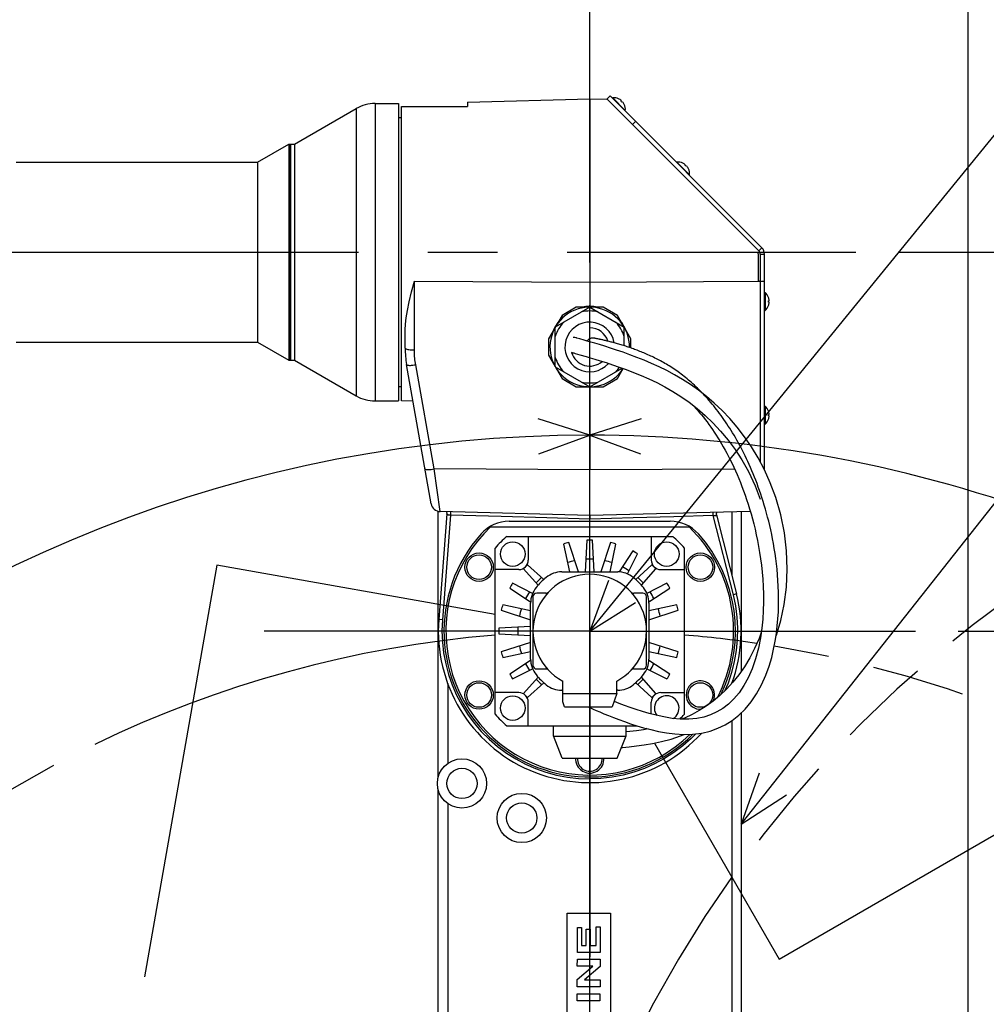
# Model space of a CAD drawing. Header units: millimetres. Extents: x 0 to 1249, y 0 to 420.
# Tile 84 of 104: x 339 to 373, y 310 to 344. Entities that reach past the tile are written whole.
import ezdxf

# ---------------------------------------------------------------- set-up
doc = ezdxf.new("R2010")
doc.units = ezdxf.units.MM
doc.header["$LTSCALE"] = 32.67
doc.linetypes.add('CENTER', pattern=[0.6, 0.375, -0.075, 0.075, -0.075])
doc.linetypes.add('PHANTOM', pattern=[0.8, 0.45, -0.05, 0.1, -0.05, 0.1, -0.05])
doc.layers.get('0').update_dxf_attribs({"linetype": 'CONTINUOUS'})
for name, color, linetype in [('1_DESIGN', 7, 'CONTINUOUS'), ('ASSY', 7, 'CONTINUOUS'), ('AXIS', 7, 'CONTINUOUS'), ('CHAMFER', 7, 'CONTINUOUS'), ('CRV2', 7, 'CONTINUOUS'), ('DRA_ITEM', 7, 'CONTINUOUS'), ('DRAFT', 7, 'CONTINUOUS'), ('DRIV_DIM', 7, 'CONTINUOUS'), ('ROUND', 7, 'CONTINUOUS'), ('SURF', 7, 'CONTINUOUS')]:
    doc.layers.add(name, color=color, linetype=linetype)
doc.styles.get("Standard").update_dxf_attribs({"font": 'txt', "width": 0.8})
doc.dimstyles.new('DIMSTYLE_2', dxfattribs={"dimtxt": 3.8, "dimasz": 1.8, "dimexe": 2, "dimexo": 1.5, "dimtad": 1, "dimdec": 1, "dimlfac": 15, "dimdsep": 46, "dimtxsty": 'STANDARD', "dimblk": 'OPEN', "dimblk1": 'OPEN', "dimblk2": 'OPEN', "dimcen": 0.09, "dimadec": 0, "dimazin": 0, "dimtp": 0.001, "dimtm": 0.001, "dimtfac": 1, "dimtdec": 1, "dimtofl": 0, "dimtmove": 0, "dimatfit": 3, "dimldrblk": 'OPEN', "dimfxl": 1, "dimtolj": 1, "dimarcsym": 0})
doc.dimstyles.new('DIMSTYLE_3', dxfattribs={"dimtxt": 3.8, "dimasz": 1.8, "dimexe": 2, "dimexo": 1.5, "dimgap": 0.95, "dimtad": 1, "dimdec": 3, "dimlfac": 15, "dimdsep": 46, "dimtxsty": 'STANDARD', "dimblk": 'OPEN', "dimblk1": 'OPEN', "dimblk2": 'OPEN', "dimcen": 0.09, "dimadec": 0, "dimazin": 0, "dimtp": 0.001, "dimtm": 0.001, "dimtfac": 1, "dimtdec": 3, "dimtofl": 0, "dimtmove": 0, "dimatfit": 3, "dimldrblk": 'OPEN', "dimfxl": 1, "dimtolj": 1, "dimarcsym": 0})
doc.dimstyles.new('DIMSTYLE_4', dxfattribs={"dimtxt": 3.8, "dimasz": 1.8, "dimexe": 2, "dimexo": 1.5, "dimgap": 0.95, "dimtad": 1, "dimdec": 1, "dimlfac": 15, "dimdsep": 46, "dimtxsty": 'STANDARD', "dimblk": 'OPEN', "dimblk1": 'OPEN', "dimblk2": 'OPEN', "dimcen": 0.09, "dimadec": 0, "dimazin": 0, "dimtp": 0.001, "dimtm": 0.001, "dimtfac": 1, "dimtdec": 1, "dimtofl": 0, "dimtmove": 0, "dimatfit": 3, "dimldrblk": 'OPEN', "dimfxl": 1, "dimtolj": 1, "dimarcsym": 0})
doc.dimstyles.new('DIMSTYLE_6', dxfattribs={"dimtxt": 3.8, "dimasz": 1.8, "dimexe": 2, "dimexo": 1.5, "dimgap": 1.9, "dimtad": 1, "dimdec": 3, "dimlfac": 15, "dimdsep": 46, "dimtxsty": 'STANDARD', "dimblk": 'OPEN', "dimblk1": 'OPEN', "dimblk2": 'OPEN', "dimcen": 0.09, "dimadec": 0, "dimazin": 0, "dimtp": 0.5, "dimtm": 0.5, "dimtfac": 1, "dimtdec": 3, "dimtofl": 0, "dimtmove": 0, "dimatfit": 3, "dimldrblk": 'OPEN', "dimfxl": 1, "dimtolj": 1, "dimarcsym": 0})

# ---------------------------------------------------------------- blocks, each defined once
blk = doc.blocks.new('_OPEN')
at = {"color": 0, "linetype": 'BYBLOCK'}
for p, q in [((0, 0), (-1, 0.342)), ((-1, -0.342), (0, 0)), ((-1, 0), (0, 0))]:
    blk.add_line(p, q, dxfattribs=at)
blk = doc.blocks.new('*D1')
at = {"layer": 'DRIV_DIM', "color": 2, "linetype": 'CONTINUOUS'}
for p, q in [((359.197, 282.877), (331.421, 310.518)), ((344.816, 297.188), (344.816, 297.188)), ((344.816, 297.188), (359.197, 282.877))]:
    blk.add_line(p, q, dxfattribs=at)
at = {"layer": 'DRIV_DIM', "color": 2, "linetype": 'CONTINUOUS', "xscale": 1.8, "yscale": 1.8, "zscale": 1.8, "rotation": 315.1415090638}
blk.add_blockref('_OPEN', (344.816, 297.188), dxfattribs=at)
blk = doc.blocks.new('*D5')
at = {"layer": 'DRIV_DIM', "color": 2, "linetype": 'CONTINUOUS'}
for p, q in [((372.167, 322.877), (386.406, 322.877)), ((396.585, 322.877), (461.162, 322.877)), ((459.162, 322.877), (459.162, 302.877)), ((459.162, 282.877), (459.162, 302.877)), ((374.474, 282.877), (461.162, 282.877))]:
    blk.add_line(p, q, dxfattribs=at)
at = {"layer": 'DRIV_DIM', "color": 2, "linetype": 'CONTINUOUS', "xscale": 1.8, "yscale": 1.8, "zscale": 1.8}
for p, rotation in [((459.162, 322.877), 90), ((459.162, 282.877), 270)]:
    blk.add_blockref('_OPEN', p, dxfattribs=dict(at, rotation=rotation))
blk = doc.blocks.new('*D6')
at = {"layer": 'DRIV_DIM', "color": 2, "linetype": 'CONTINUOUS'}
for p, q in [((370.063, 336.21), (461.162, 336.21)), ((459.162, 336.21), (459.162, 329.544)), ((459.162, 322.877), (459.162, 329.544)), ((372.167, 322.877), (386.695, 322.877)), ((395.839, 322.877), (461.162, 322.877))]:
    blk.add_line(p, q, dxfattribs=at)
at = {"layer": 'DRIV_DIM', "color": 2, "linetype": 'CONTINUOUS', "xscale": 1.8, "yscale": 1.8, "zscale": 1.8}
for p, rotation in [((459.162, 336.21), 90), ((459.162, 322.877), 270)]:
    blk.add_blockref('_OPEN', p, dxfattribs=dict(at, rotation=rotation))
blk = doc.blocks.new('*D7')
at = {"layer": 'DRIV_DIM', "color": 2, "linetype": 'CONTINUOUS'}
for p, q in [((359.197, 335.847), (359.197, 393.713)), ((372.53, 291.525), (372.53, 393.713)), ((359.197, 391.713), (365.864, 391.713)), ((372.53, 391.713), (365.864, 391.713))]:
    blk.add_line(p, q, dxfattribs=at)
at = {"layer": 'DRIV_DIM', "color": 2, "linetype": 'CONTINUOUS', "xscale": 1.8, "yscale": 1.8, "zscale": 1.8, "rotation": 180}
blk.add_blockref('_OPEN', (359.197, 391.713), dxfattribs=at)
at = {"layer": 'DRIV_DIM', "color": 2, "linetype": 'CONTINUOUS', "xscale": 1.8, "yscale": 1.8, "zscale": 1.8}
blk.add_blockref('_OPEN', (372.53, 391.713), dxfattribs=at)
blk = doc.blocks.new('*D8')
at = {"layer": 'DRIV_DIM', "color": 2, "linetype": 'CONTINUOUS'}
for p, q in [((319.197, 346.814), (319.197, 385.02)), ((359.197, 335.847), (359.197, 385.02)), ((319.197, 383.02), (339.197, 383.02)), ((359.197, 383.02), (339.197, 383.02))]:
    blk.add_line(p, q, dxfattribs=at)
at = {"layer": 'DRIV_DIM', "color": 2, "linetype": 'CONTINUOUS', "xscale": 1.8, "yscale": 1.8, "zscale": 1.8, "rotation": 180}
blk.add_blockref('_OPEN', (319.197, 383.02), dxfattribs=at)
at = {"layer": 'DRIV_DIM', "color": 2, "linetype": 'CONTINUOUS', "xscale": 1.8, "yscale": 1.8, "zscale": 1.8}
blk.add_blockref('_OPEN', (359.197, 383.02), dxfattribs=at)
blk = doc.blocks.new('*D10')
at = {"layer": 'DRIV_DIM', "color": 2, "linetype": 'CONTINUOUS'}
for p, q in [((311.197, 339.744), (311.197, 393.713)), ((359.197, 335.847), (359.197, 393.713)), ((311.197, 391.713), (335.197, 391.713)), ((359.197, 391.713), (335.197, 391.713))]:
    blk.add_line(p, q, dxfattribs=at)
at = {"layer": 'DRIV_DIM', "color": 2, "linetype": 'CONTINUOUS', "xscale": 1.8, "yscale": 1.8, "zscale": 1.8, "rotation": 180}
blk.add_blockref('_OPEN', (311.197, 391.713), dxfattribs=at)
at = {"layer": 'DRIV_DIM', "color": 2, "linetype": 'CONTINUOUS', "xscale": 1.8, "yscale": 1.8, "zscale": 1.8}
blk.add_blockref('_OPEN', (359.197, 391.713), dxfattribs=at)
blk = doc.blocks.new('*D11')
at = {"layer": 'DRIV_DIM', "color": 2, "linetype": 'CONTINUOUS'}
for p, q in [((269.033, 284.377), (269.033, 401.981)), ((372.53, 291.525), (372.53, 401.981)), ((269.033, 399.981), (320.782, 399.981)), ((372.53, 399.981), (320.782, 399.981))]:
    blk.add_line(p, q, dxfattribs=at)
at = {"layer": 'DRIV_DIM', "color": 2, "linetype": 'CONTINUOUS', "xscale": 1.8, "yscale": 1.8, "zscale": 1.8, "rotation": 180}
blk.add_blockref('_OPEN', (269.033, 399.981), dxfattribs=at)
at = {"layer": 'DRIV_DIM', "color": 2, "linetype": 'CONTINUOUS', "xscale": 1.8, "yscale": 1.8, "zscale": 1.8}
blk.add_blockref('_OPEN', (372.53, 399.981), dxfattribs=at)
blk = doc.blocks.new('*D12')
at = {"layer": 'DRIV_DIM', "color": 2, "linetype": 'CONTINUOUS'}
for p, q in [((357.697, 373.041), (254.476, 373.041)), ((256.476, 373.041), (256.476, 314.626)), ((256.476, 256.21), (256.476, 314.626)), ((271.567, 256.21), (254.476, 256.21))]:
    blk.add_line(p, q, dxfattribs=at)
at = {"layer": 'DRIV_DIM', "color": 2, "linetype": 'CONTINUOUS', "xscale": 1.8, "yscale": 1.8, "zscale": 1.8}
for p, rotation in [((256.476, 373.041), 90), ((256.476, 256.21), 270)]:
    blk.add_blockref('_OPEN', p, dxfattribs=dict(at, rotation=rotation))
blk = doc.blocks.new('*D14')
at = {"layer": 'DRIV_DIM', "color": 2, "linetype": 'CONTINUOUS'}
for p, q in [((372.53, 291.525), (372.53, 401.981)), ((448.753, 386.816), (448.753, 401.981)), ((372.53, 399.981), (410.642, 399.981)), ((448.753, 399.981), (410.642, 399.981)), ((448.753, 291.323), (448.753, 377.206))]:
    blk.add_line(p, q, dxfattribs=at)
at = {"layer": 'DRIV_DIM', "color": 2, "linetype": 'CONTINUOUS', "xscale": 1.8, "yscale": 1.8, "zscale": 1.8, "rotation": 180}
blk.add_blockref('_OPEN', (372.53, 399.981), dxfattribs=at)
at = {"layer": 'DRIV_DIM', "color": 2, "linetype": 'CONTINUOUS', "xscale": 1.8, "yscale": 1.8, "zscale": 1.8}
blk.add_blockref('_OPEN', (448.753, 399.981), dxfattribs=at)
blk = doc.blocks.new('*D26')
at = {"layer": 'DRIV_DIM', "color": 2, "linetype": 'CONTINUOUS'}
for p, q in [((359.197, 298.154), (359.197, 331.771)), ((351.991, 242.008), (350.707, 234.726))]:
    blk.add_line(p, q, dxfattribs=at)
for points in [[(357.409, 329.121), (359.197, 329.771), (357.386, 330.352)], [(349.169, 236.438), (351.054, 236.696), (349.406, 237.646)]]:
    blk.add_lwpolyline(points, dxfattribs=at)
for start, end in [(90, 175), (175, 260)]:
    blk.add_arc((359.197, 282.877), 46.894, start, end, dxfattribs=at)
blk = doc.blocks.new('*D27')
at = {"layer": 'DRIV_DIM', "color": 2, "linetype": 'CONTINUOUS'}
for p, q in [((359.197, 298.154), (359.197, 331.771)), ((400.067, 290.084), (407.348, 291.367))]:
    blk.add_line(p, q, dxfattribs=at)
for points in [[(361.009, 330.352), (359.197, 329.771), (360.985, 329.121)], [(404.428, 292.668), (405.378, 291.02), (405.636, 292.905)]]:
    blk.add_lwpolyline(points, dxfattribs=at)
for start, end in [(50, 90), (10, 50)]:
    blk.add_arc((359.197, 282.877), 46.894, start, end, dxfattribs=at)

msp = doc.modelspace()

# ---------------------------------------------------------------- linework, layer by layer
at = {"color": 7, "linetype": 'CONTINUOUS'}
for p, q in [((359.798748, 341.594693), (359.91422, 341.710164)), ((359.91422, 341.710164), (365.260603, 336.363781)), ((352.563757, 336.210448), (352.563757, 341.343781)), ((352.563757, 341.343781), (354.89709, 341.343781)), ((354.89709, 341.497845), (354.89709, 341.343781)), ((352.563757, 340.943781), (352.463757, 340.943781)), ((347.500124, 339.377114), (348.59709, 340.010448)), ((348.59709, 340.010448), (348.59709, 332.410448)), ((348.663757, 332.410448), (348.663757, 340.010448)), ((348.663757, 340.010448), (348.79709, 340.010448)), ((348.79709, 340.010448), (348.79709, 332.410448)), ((338.99709, 339.377114), (347.500124, 339.377114)), ((347.500124, 339.377114), (347.500124, 333.043781)), ((365.15218, 336.255358), (365.260603, 336.363781)), ((365.19709, 336.146935), (365.350423, 336.146936)), ((365.350423, 328.550821), (365.350423, 336.146935)), ((338.99709, 333.043781), (347.500124, 333.043781)), ((347.500124, 333.043781), (348.59709, 332.410448)), ((358.724901, 333.193697), (358.71627, 333.196172)), ((358.844086, 333.159466), (358.745007, 333.18804)), ((359.00333, 333.114964), (358.844086, 333.159466)), ((359.374177, 333.183447), (359.368111, 333.184743)), ((359.38745, 333.180539), (359.374177, 333.183447)), ((359.395438, 333.178828), (359.38745, 333.180539)), ((359.414307, 333.174956), (359.395438, 333.178828)), ((359.423816, 333.172971), (359.414307, 333.174956)), ((359.445753, 333.168244), (359.423816, 333.172971)), ((359.484933, 333.159627), (359.445753, 333.168244)), ((358.553967, 332.688814), (358.571606, 332.682759)), ((348.663757, 332.410448), (348.79709, 332.410448)), ((352.563757, 331.477114), (352.463757, 331.477114)), ((365.330882, 328.58801), (365.350423, 328.58801)), ((359.19709, 326.743781), (359.19709, 326.815239)), ((355.700425, 326.543781), (362.693755, 326.543781)), ((356.274192, 326.210448), (362.119988, 326.210448)), ((357.030423, 326.210448), (357.030423, 325.377114)), ((361.363757, 326.210448), (361.363757, 325.377114)), ((355.863757, 319.954216), (355.863757, 325.800012)), ((358.272681, 325.940685), (358.481037, 324.960448)), ((358.801184, 324.960448), (358.465866, 325.992449)), ((359.09709, 326.075551), (359.03865, 324.960448)), ((359.35553, 324.960448), (359.29709, 326.075551)), ((359.928314, 325.992449), (359.592996, 324.960448)), ((359.913143, 324.960448), (360.121499, 325.940685)), ((362.530423, 319.954216), (362.530423, 325.800012)), ((360.709706, 325.697042), (360.230547, 324.959201)), ((360.523317, 324.891299), (360.882911, 325.597042)), ((356.864743, 325.06804), (357.380112, 324.495664)), ((357.57854, 324.694092), (357.006164, 325.209461)), ((361.388016, 325.209461), (360.81564, 324.694092)), ((361.014068, 324.495664), (361.529437, 325.06804)), ((356.69709, 325.043781), (355.863757, 325.043781)), ((358.210091, 324.960448), (360.184089, 324.960448)), ((361.69709, 325.043781), (362.530423, 325.043781)), ((356.377162, 324.38973), (357.115003, 323.910571)), ((357.182905, 324.203341), (356.477162, 324.562935)), ((361.917018, 324.562935), (361.211275, 324.203341)), ((361.279177, 323.910571), (362.017018, 324.38973)), ((357.113757, 323.593167), (356.133519, 323.801523)), ((357.113757, 321.890115), (357.113757, 323.864113)), ((361.280423, 323.864113), (361.280423, 321.890115)), ((362.260661, 323.801523), (361.280423, 323.593167)), ((356.081755, 323.608338), (357.113757, 323.27302)), ((361.280423, 323.27302), (362.312425, 323.608338)), ((357.113757, 323.035554), (355.998653, 322.977114)), ((355.998653, 322.777114), (357.113757, 322.718674)), ((357.113757, 322.481208), (356.081755, 322.14589)), ((362.312425, 322.14589), (361.280423, 322.481208)), ((356.133519, 321.952705), (357.113757, 322.161061)), ((361.280423, 322.161061), (362.260661, 321.952705)), ((357.115003, 321.843657), (356.377162, 321.364498)), ((362.017018, 321.364498), (361.279177, 321.843657)), ((356.477162, 321.191293), (357.182905, 321.550887)), ((357.380112, 321.258564), (356.864743, 320.686188)), ((361.529437, 320.686188), (361.014068, 321.258564)), ((361.211275, 321.550887), (361.917018, 321.191293)), ((357.006164, 320.544767), (357.57854, 321.060137)), ((360.81564, 321.060137), (361.388016, 320.544767)), ((356.69709, 320.710448), (355.863757, 320.710448)), ((358.243757, 320.793781), (358.210091, 320.793781)), ((360.184089, 320.793781), (360.150423, 320.793781)), ((361.69709, 320.710448), (362.530423, 320.710448)), ((357.030423, 319.543781), (357.030423, 320.377114)), ((361.363757, 319.95694), (361.363757, 320.377114)), ((356.274192, 319.543781), (360.865257, 319.543781)), ((359.19709, 317.677115), (359.19709, 317.743781)), ((358.39709, 296.210448), (358.39709, 312.943781)), ((358.39709, 312.943781), (359.930423, 312.943781)), ((359.930423, 312.943781), (359.930423, 296.210448)), ((358.760873, 311.563778), (358.763504, 312.441891)), ((358.761224, 311.564159), (358.763854, 312.442272)), ((358.763854, 312.442272), (358.763504, 312.441891)), ((358.763854, 312.442272), (358.907432, 312.442272)), ((358.907432, 312.442272), (358.90554, 311.810589)), ((359.069978, 311.810208), (359.071706, 312.386855)), ((359.070329, 311.810589), (359.072056, 312.387236)), ((359.072056, 312.387236), (359.071706, 312.386855)), ((359.072056, 312.387236), (359.215634, 312.387236)), ((359.215634, 312.387236), (359.213907, 311.810589)), ((359.419135, 311.810208), (359.42111, 312.469819)), ((359.419485, 311.810589), (359.421461, 312.4702)), ((359.421461, 312.4702), (359.42111, 312.469819)), ((359.421461, 312.4702), (359.565039, 312.4702)), ((359.565039, 312.4702), (359.562325, 311.564159)), ((358.761224, 311.564159), (358.760873, 311.563778)), ((359.561975, 311.563778), (358.760873, 311.563778)), ((359.562325, 311.564159), (358.761224, 311.564159)), ((358.90554, 311.810589), (359.070329, 311.810589)), ((359.213907, 311.810589), (359.419485, 311.810589)), ((359.562325, 311.564159), (359.561975, 311.563778)), ((358.759426, 311.080775), (358.760165, 311.327205)), ((358.759777, 311.081156), (358.760515, 311.327586)), ((358.760515, 311.327586), (358.760165, 311.327205)), ((358.760515, 311.327586), (359.561617, 311.327586)), ((359.561617, 311.327586), (359.560856, 311.073763)), ((358.758369, 310.611297), (359.307985, 311.081156)), ((358.759777, 311.081156), (358.759426, 311.080775)), ((359.307634, 311.080775), (358.759426, 311.080775)), ((359.307985, 311.081156), (358.759777, 311.081156)), ((359.560506, 311.073382), (359.009246, 310.599416)), ((359.560856, 311.073763), (359.009597, 310.599797)), ((359.560856, 311.073763), (359.560506, 311.073382)), ((358.757246, 310.352985), (358.758019, 310.610916)), ((358.757597, 310.353366), (358.758369, 310.611297)), ((358.758369, 310.611297), (358.758019, 310.610916)), ((359.009597, 310.599797), (359.559436, 310.599797)), ((359.559436, 310.599797), (359.558698, 310.353366)), ((358.757597, 310.353366), (358.757246, 310.352985)), ((359.558348, 310.352985), (358.757246, 310.352985)), ((359.558698, 310.353366), (358.757597, 310.353366)), ((359.558698, 310.353366), (359.558348, 310.352985)), ((358.75579, 309.866697), (358.756528, 310.113127)), ((358.75614, 309.867078), (358.75579, 309.866697)), ((359.556891, 309.866697), (358.75579, 309.866697)), ((358.75614, 309.867078), (358.756878, 310.113508)), ((359.557242, 309.867078), (358.75614, 309.867078)), ((358.756878, 310.113508), (358.756528, 310.113127)), ((358.756878, 310.113508), (359.55798, 310.113508)), ((359.557242, 309.867078), (359.556891, 309.866697)), ((359.55798, 310.113508), (359.557242, 309.867078))]:
    msp.add_line(p, q, dxfattribs=at)
at = {"color": 9, "linetype": 'CONTINUOUS'}
for p, q in [((360.704952, 340.702585), (360.813375, 340.811008)), ((365.174868, 335.187446), (365.130423, 335.186857)), ((365.19709, 335.186857), (365.174868, 335.187446))]:
    msp.add_line(p, q, dxfattribs=at)
msp.add_lwpolyline([(365.19709, 335.186857), (365.248152, 335.190197), (365.299285, 335.190035), (365.350423, 335.190085)], dxfattribs=at)
at = {"color": 7, "linetype": 'CONTINUOUS'}
for points in [[(358.71627, 333.196172), (358.676645, 333.204669), (358.635182, 333.207044), (358.612401, 333.204739)], [(358.745007, 333.18804), (358.720768, 333.194859), (358.71627, 333.196172)], [(360.856323, 332.509551), (360.609252, 332.602756), (360.370806, 332.688252), (360.142758, 332.766343), (359.926851, 332.837314), (359.725127, 332.901397), (359.540247, 332.958253), (359.374721, 333.007691), (359.229883, 333.049882), (359.106923, 333.085136), (359.00333, 333.114964)], [(359.368111, 333.184743), (359.364929, 333.185398), (359.361262, 333.186123), (359.356743, 333.186962), (359.350691, 333.187981), (359.341972, 333.189218), (359.329442, 333.190504), (359.313322, 333.191297), (359.294501, 333.190997), (359.274012, 333.189156), (359.252195, 333.18542), (359.22941, 333.179476), (359.206092, 333.171075), (359.18271, 333.160046), (359.159677, 333.146253), (359.137391, 333.129588), (359.116287, 333.109997), (359.097215, 333.087931)], [(361.394737, 332.535885), (361.345712, 332.558874), (361.296948, 332.581277), (361.248443, 332.603112), (361.200199, 332.624398), (361.152217, 332.645152), (361.104502, 332.665389), (361.057057, 332.685123), (361.00989, 332.704365), (360.963007, 332.723128), (360.916417, 332.741422), (360.870131, 332.759257), (360.82416, 332.776644), (360.778518, 332.793591), (360.733217, 332.810108), (360.688276, 332.826201), (360.643736, 332.841864), (360.599612, 332.857104), (360.555883, 332.87194), (360.512533, 332.886389), (360.469554, 332.900463), (360.426943, 332.914177), (360.384702, 332.92754), (360.342836, 332.940557), (360.30136, 332.953227), (360.260292, 332.965549), (360.219658, 332.977521), (360.17949, 332.989142), (360.139826, 333.000411), (360.100712, 333.011329), (360.062196, 333.021896), (360.024317, 333.032108), (359.987085, 333.041968), (359.950492, 333.051484), (359.914549, 333.060661), (359.879294, 333.069505), (359.844787, 333.078022), (359.811097, 333.086219), (359.778259, 333.094098), (359.746347, 333.101646), (359.715457, 333.108851), (359.68564, 333.115707), (359.656967, 333.1222), (359.629523, 333.128313), (359.603349, 333.134042), (359.578572, 333.139351), (359.556532, 333.144004), (359.537966, 333.148075), (359.5191, 333.15231), (359.484933, 333.159627)], [(358.571606, 332.682759), (358.576593, 332.681386), (358.596963, 332.675659), (358.633637, 332.665125), (358.689108, 332.649056), (358.761186, 332.628858)], [(358.761186, 332.628858), (358.84704, 332.604907), (359.070302, 332.540826)], [(359.070302, 332.540826), (359.214144, 332.498999), (359.380836, 332.449273), (359.568602, 332.391544), (359.77521, 332.325799), (359.998118, 332.252284), (360.234707, 332.17077), (360.483012, 332.080813), (360.741053, 331.981956), (361.006768, 331.873608), (361.27898, 331.75462), (361.55665, 331.623377), (361.838485, 331.47756), (362.123477, 331.314535), (362.409927, 331.133006), (362.69602, 330.932156), (362.979739, 330.71141), (363.260126, 330.469333), (363.536432, 330.204031), (363.806745, 329.914364), (364.06687, 329.601879), (364.313188, 329.268529), (364.550026, 328.904558), (364.784414, 328.488843), (365.018616, 327.995026), (365.199744, 327.521463)], [(365.350258, 328.55119), (365.129197, 328.971278), (364.893783, 329.360132), (364.647323, 329.718666), (364.391645, 330.049449), (364.12794, 330.355096), (363.857849, 330.637012), (363.582952, 330.896439), (363.304704, 331.134589), (363.024572, 331.352492), (362.743703, 331.551319), (362.463334, 331.732052), (362.184586, 331.895698), (361.908757, 332.043362), (361.637067, 332.176641), (361.370693, 332.297676), (361.110343, 332.408184), (360.856323, 332.509551)], [(363.250794, 331.161937), (363.198566, 331.217758), (363.146308, 331.272407), (363.094023, 331.325902), (363.041716, 331.378258), (362.989391, 331.429494), (362.937049, 331.479627), (362.884697, 331.52867), (362.832343, 331.576634), (362.779995, 331.623532), (362.72766, 331.669374), (362.675345, 331.714173), (362.62306, 331.757941), (362.57081, 331.80069), (362.518605, 331.842432), (362.46645, 331.883181), (362.414352, 331.922948), (362.362315, 331.961747), (362.310341, 331.999594), (362.258426, 332.036511), (362.206569, 332.072514), (362.154767, 332.107623), (362.103033, 332.141839), (362.051381, 332.175164), (361.999829, 332.207597), (361.948396, 332.239159), (361.897106, 332.269875), (361.84598, 332.299767), (361.795038, 332.328856), (361.744296, 332.357166), (361.693753, 332.384729), (361.643408, 332.411574), (361.59326, 332.437728), (361.54331, 332.463218), (361.493562, 332.488065), (361.444025, 332.512287), (361.394737, 332.535885)], [(359.144309, 320.210448), (359.164498, 320.200967), (359.229038, 320.171137), (359.314751, 320.132492), (359.421259, 320.085308), (359.548029, 320.030354), (359.69322, 319.969206), (359.854754, 319.903323), (360.030474, 319.834074), (360.219038, 319.762686), (360.420003, 319.690219), (360.633081, 319.617568), (360.858098, 319.545881), (361.095701, 319.476168), (361.34743, 319.409713), (361.614957, 319.348557), (361.899406, 319.295879), (362.198912, 319.256665), (362.510362, 319.237683), (362.8281, 319.246835), (363.141071, 319.288144), (363.437267, 319.360199), (363.711188, 319.459052), (363.967394, 319.583617), (364.210752, 319.735484), (364.443686, 319.917472), (364.666716, 320.132935), (364.878364, 320.384646), (365.074206, 320.671824), (365.249715, 320.990244), (365.397645, 321.322724), (365.514302, 321.646076), (365.604252, 321.951284), (365.674331, 322.242251), (365.729185, 322.523519), (365.7714, 322.79596), (365.80283, 323.059122), (365.825054, 323.312752), (365.839432, 323.557078), (365.847103, 323.792714), (365.848996, 324.020358), (365.845862, 324.240745), (365.838314, 324.454363), (365.826873, 324.6615), (365.811985, 324.862462), (365.794031, 325.05757), (365.773336, 325.247149), (365.750178, 325.431452), (365.724802, 325.610705), (365.697421, 325.785143), (365.668218, 325.955006), (365.637349, 326.120536), (365.604953, 326.281948), (365.571161, 326.439393), (365.536093, 326.593012), (365.499854, 326.742949), (365.462536, 326.889349), (365.42422, 327.032357), (365.384976, 327.172117), (365.344872, 327.308744), (365.303973, 327.442333), (365.262336, 327.572976), (365.220013, 327.700766), (365.177049, 327.825795), (365.133483, 327.948158), (365.089349, 328.067945), (365.044679, 328.185245), (364.999507, 328.300123), (364.953866, 328.412638), (364.907787, 328.52285), (364.861298, 328.630819), (364.814422, 328.736603), (364.767182, 328.840262), (364.719596, 328.941854), (364.67168, 329.041438), (364.62345, 329.139066), (364.574927, 329.234778), (364.52613, 329.328613), (364.477076, 329.42061), (364.42778, 329.510806), (364.378256, 329.599241), (364.328516, 329.685951), (364.278571, 329.770976), (364.228431, 329.854353), (364.178102, 329.93612), (364.127595, 330.016309), (364.076922, 330.094947), (364.026094, 330.172058), (363.975124, 330.247667), (363.924021, 330.3218), (363.872794, 330.394481), (363.82145, 330.465735), (363.769996, 330.535587), (363.718439, 330.604062), (363.666784, 330.671185), (363.615035, 330.73698), (363.563197, 330.80147), (363.51128, 330.864672), (363.459292, 330.926602), (363.407242, 330.987276), (363.355138, 331.046713), (363.302987, 331.104928), (363.250794, 331.161937)], [(362.840402, 330.81982), (362.870917, 330.787165), (362.936432, 330.714954), (363.001868, 330.640677), (363.067211, 330.564298), (363.132442, 330.485781), (363.197544, 330.405093), (363.262496, 330.322197), (363.327287, 330.237046), (363.391907, 330.149587), (363.456341, 330.059768), (363.520574, 329.967536), (363.584586, 329.872838), (363.648357, 329.775619), (363.711861, 329.675826), (363.775074, 329.573406), (363.837972, 329.468291), (363.900538, 329.360401), (363.962749, 329.249656), (364.024577, 329.135976), (364.085989, 329.019278), (364.146951, 328.899479), (364.207423, 328.776497), (364.267365, 328.65024), (364.326744, 328.52059), (364.38552, 328.387424), (364.443649, 328.250614), (364.501074, 328.110033), (364.557733, 327.965553), (364.613553, 327.817045), (364.668461, 327.664348), (364.722383, 327.50727), (364.775232, 327.345613), (364.8269, 327.17918), (364.877266, 327.007773), (364.926189, 326.831189), (364.973528, 326.649155), (365.019127, 326.461343), (365.062792, 326.267428), (365.104293, 326.067087), (365.143358, 325.859997), (365.179678, 325.645751), (365.212895, 325.42388), (365.24257, 325.193926), (365.268177, 324.955452), (365.289104, 324.707794), (365.304614, 324.449932), (365.313751, 324.180867), (365.315295, 323.899722), (365.307726, 323.606041), (365.289198, 323.299686), (365.257379, 322.980254), (365.208529, 322.642865), (365.136536, 322.281028), (365.036508, 321.904535), (364.913652, 321.549118), (364.776183, 321.235944), (364.623936, 320.957928), (364.455203, 320.709254), (364.272978, 320.492626), (364.081515, 320.309361), (363.882251, 320.156772), (363.674037, 320.031258), (363.454131, 319.930122), (363.218215, 319.852231), (362.962693, 319.798783), (362.687964, 319.772651), (362.396827, 319.775813), (362.097769, 319.805573), (361.806356, 319.854046)], [(365.755192, 322.691358), (365.769761, 322.729099), (365.924668, 323.248734), (366.04525, 323.815837), (366.123432, 324.425828), (366.151651, 325.05947), (366.127405, 325.699381), (366.050894, 326.337366), (365.922164, 326.970633), (365.748577, 327.573143), (365.554254, 328.097058), (365.350258, 328.55119)], [(365.234899, 322.824991), (365.158557, 322.614166), (365.003899, 322.26147), (364.831906, 321.930725), (364.645296, 321.623714), (364.445635, 321.339665), (364.233729, 321.077153), (364.010821, 320.835709), (363.778775, 320.615462), (363.539518, 320.41642), (363.29589, 320.23896), (363.05048, 320.082705), (362.800753, 319.944134), (362.537053, 319.817762), (362.432773, 319.775423)], [(361.806356, 319.854046), (361.534805, 319.913014), (361.284136, 319.977387), (361.050389, 320.04485), (360.829592, 320.114448), (360.619813, 320.18535), (360.421699, 320.256383), (360.235924, 320.32646), (360.063095, 320.394405), (360.051187, 320.399253)], [(360.311398, 318.777982), (360.348374, 318.780766), (360.588623, 318.80337), (360.843303, 318.832833), (361.114351, 318.871136), (361.406525, 318.921539), (361.724153, 318.988729), (362.060132, 319.076863), (362.394444, 319.186125), (362.525506, 319.238119)], [(361.24884, 319.43574), (361.086347, 319.406706), (360.84147, 319.37048), (360.611546, 319.342264), (360.47709, 319.328611)]]:
    msp.add_lwpolyline(points, dxfattribs=at)
for centre, radius, start, end in [((365.043757, 336.146935), 0.306667, 0, 45), ((359.19709, 332.877114), 1.4, 359.2268286, 327.2180851), ((359.19709, 322.877114), 5.066667, 133.6405006, 314.1364767), ((359.19709, 322.877114), 5.066667, 332.5220134, 46.3594994), ((359.19709, 322.877114), 4.433333, 131.2465334, 138.7534666), ((359.19709, 322.877114), 4.433333, 41.2465334, 48.7534666), ((359.19709, 322.877114), 3.2, 103.2092153, 106.7907847), ((359.19709, 322.877114), 3.2, 88.2092153, 91.7907847), ((359.19709, 322.877114), 3.2, 73.2092153, 76.7907847), ((359.19709, 322.877114), 2.533333, 86.9442632, 93.0557368), ((359.19709, 322.877114), 3.2, 58.2092153, 61.7907847), ((356.69709, 325.377114), 0.333333, 270, 360), ((359.19709, 322.877114), 3.2, 133.2092153, 136.7907847), ((359.19709, 322.877114), 2.533333, 101.9442632, 108.0557368), ((359.19709, 322.877114), 2.533333, 71.9442632, 78.0557368), ((359.19709, 322.877114), 2.533333, 56.9442632, 63.0557368), ((361.69709, 325.377114), 0.333333, 180, 270), ((359.19709, 322.877114), 3.2, 43.2092153, 46.7907847), ((359.19709, 322.877114), 2, 298.4679221, 241.5320779), ((359.19709, 322.877114), 2.433333, 129.0500669, 140.9499331), ((359.19709, 322.877114), 2.533333, 131.9442632, 138.0557368), ((358.210091, 324.093781), 0.866667, 90, 129.0500669), ((360.184089, 324.093781), 0.866667, 50.9499331, 90), ((359.19709, 322.877114), 2.433333, 39.0500669, 50.9499331), ((359.19709, 322.877114), 2.533333, 41.9442632, 48.0557368), ((359.19709, 322.877114), 3.2, 148.2092153, 151.7907847), ((357.980423, 323.864113), 0.866667, 140.9499331, 180), ((360.413757, 323.864113), 0.866667, 0, 39.0500669), ((359.19709, 322.877114), 3.2, 28.2092153, 31.7907847), ((359.19709, 322.877114), 2.533333, 146.9442632, 153.0557368), ((359.19709, 322.877114), 2.533333, 26.9442632, 33.0557368), ((359.19709, 322.877114), 3.2, 163.2092153, 166.7907847), ((359.19709, 322.877114), 3.2, 13.2092153, 16.7907847), ((359.19709, 322.877114), 2.533333, 161.9442632, 168.0557368), ((359.19709, 322.877114), 2.533333, 11.9442632, 18.0557368), ((359.19709, 322.877114), 3.2, 178.2092153, 181.7907847), ((359.19709, 322.877114), 2.533333, 176.9442632, 183.0557368), ((359.19709, 322.877114), 2.533333, 191.9442632, 198.0557368), ((359.19709, 322.877114), 2.533333, 341.9442632, 348.0557368), ((359.19709, 322.877114), 3.2, 193.2092153, 196.7907847), ((359.19709, 322.877114), 3.2, 343.2092153, 346.7907847), ((359.19709, 322.877114), 2.533333, 206.9442632, 213.0557368), ((357.980423, 321.890115), 0.866667, 180, 219.0500669), ((360.413757, 321.890115), 0.866667, 320.9499331, 360), ((359.19709, 322.877114), 2.533333, 326.9442632, 333.0557368), ((359.19709, 322.877114), 3.2, 208.2092153, 211.7907847), ((359.19709, 322.877114), 2.433333, 219.0500669, 230.9499331), ((359.19709, 322.877114), 2.433333, 309.0500669, 320.9499331), ((359.19709, 322.877114), 3.2, 328.2092153, 331.7907847), ((359.19709, 322.877114), 2.533333, 221.9442632, 228.0557368), ((358.210091, 321.660448), 0.866667, 230.9499331, 270), ((360.184089, 321.660448), 0.866667, 270, 309.0500669), ((359.19709, 322.877114), 2.533333, 311.9442632, 318.0557368), ((356.69709, 320.377114), 0.333333, 0, 90), ((359.19709, 322.877114), 3.2, 223.2092153, 226.7907847), ((361.69709, 320.377114), 0.333333, 90, 180), ((359.19709, 322.877114), 3.2, 313.2092153, 316.7907847), ((359.19709, 322.877114), 4.433333, 221.2465334, 228.7534666), ((359.19709, 322.877114), 4.433333, 315.6537756, 318.7534666)]:
    msp.add_arc(centre, radius, start, end, dxfattribs=at)
at = {"layer": '1_DESIGN', "color": 7, "linetype": 'CONTINUOUS'}
for p, q in [((359.992784, 341.6316), (360.006381, 341.645197)), ((360.006381, 341.645197), (360.449502, 341.202077)), ((360.211626, 341.610025), (360.21239, 341.610789)), ((360.292707, 341.528943), (360.310492, 341.546728)), ((360.351033, 341.506188), (360.333248, 341.488402)), ((360.415094, 341.408085), (360.414329, 341.407321)), ((360.435904, 341.188479), (360.449502, 341.202077)), ((362.255526, 339.368858), (362.269123, 339.382455)), ((362.269123, 339.382455), (362.712243, 338.939335)), ((362.474367, 339.347283), (362.475132, 339.348048)), ((362.555449, 339.266201), (362.573234, 339.283987)), ((362.613775, 339.243446), (362.59599, 339.225661)), ((362.677836, 339.145344), (362.677071, 339.144579)), ((362.698646, 338.925738), (362.712243, 338.939335)), ((365.350423, 334.790448), (365.369653, 334.790448)), ((365.369653, 334.790448), (365.369653, 334.163781)), ((365.489912, 334.620448), (365.490993, 334.620448)), ((365.489912, 334.505781), (365.515064, 334.505781)), ((365.515064, 334.448448), (365.489912, 334.448448)), ((365.350423, 334.163781), (365.369653, 334.163781)), ((365.490993, 334.333781), (365.489912, 334.333781)), ((365.350423, 330.790448), (365.369653, 330.790448)), ((365.369653, 330.790448), (365.369653, 330.163781)), ((365.489912, 330.620448), (365.490993, 330.620448)), ((365.489912, 330.505781), (365.515064, 330.505781)), ((365.515064, 330.448448), (365.489912, 330.448448)), ((365.490993, 330.333781), (365.489912, 330.333781)), ((365.350423, 330.163781), (365.369653, 330.163781))]:
    msp.add_line(p, q, dxfattribs=at)
for centre, radius, start, end in [((360.044639, 341.240334), 0.406667, 65.6377935, 95.3980729), ((360.044639, 341.240334), 0.405655, 49.0523328, 65.6916182), ((360.044639, 341.240334), 0.38057, 40.6800659, 49.3199341), ((360.044639, 341.240334), 0.405655, 24.3083818, 40.9476672), ((360.044639, 341.240334), 0.406667, 354.6019271, 24.3622065), ((362.30738, 338.977592), 0.406667, 65.6377935, 95.3980729), ((362.30738, 338.977592), 0.405655, 49.0523328, 65.6916182), ((362.30738, 338.977592), 0.38057, 40.6800659, 49.3199341), ((362.30738, 338.977592), 0.405655, 24.3083818, 40.9476672), ((362.30738, 338.977592), 0.406667, 354.6019271, 24.3622065), ((365.110423, 334.477114), 0.406667, 20.6377935, 50.3980729), ((365.110423, 334.477114), 0.405655, 4.0523328, 20.6916182), ((365.110423, 334.477114), 0.38057, 355.6800659, 4.3199341), ((365.110423, 334.477114), 0.405655, 339.3083818, 355.9476672), ((365.110423, 334.477114), 0.406667, 309.6019271, 339.3622065), ((365.110423, 330.477114), 0.406667, 20.6377935, 50.3980729), ((365.110423, 330.477114), 0.405655, 4.0523328, 20.6916182), ((365.110423, 330.477114), 0.406667, 309.6019271, 339.3622065), ((365.110423, 330.477114), 0.38057, 355.6800659, 4.3199341), ((365.110423, 330.477114), 0.405655, 339.3083818, 355.9476672)]:
    msp.add_arc(centre, radius, start, end, dxfattribs=at)
at = {"layer": 'ASSY', "color": 7, "linetype": 'CONTINUOUS'}
for centre in [(356.486514, 325.58769), (361.907666, 325.58769), (355.299976, 325.127114), (363.094204, 325.127114), (355.299976, 320.627114), (363.094204, 320.627114), (356.486514, 320.166538)]:
    msp.add_circle(centre, 0.433333, dxfattribs=at)
for centre, start, end in [((361.907666, 320.166538), 302.3117624, 216.9314181), ((359.19709, 318.377114), 175.5875523, 4.4124477)]:
    msp.add_arc(centre, 0.433333, start, end, dxfattribs=at)
at = {"layer": 'AXIS', "color": 7, "linetype": 'CONTINUOUS'}
for p, q in [((351.636962, 341.443781), (352.463757, 341.443781)), ((348.59709, 340.010448), (348.663757, 340.010448)), ((348.663757, 340.010448), (348.663757, 332.410448)), ((359.19709, 334.277114), (357.984654, 333.577114)), ((358.722133, 334.277114), (358.222133, 333.988439)), ((359.672047, 334.277114), (358.722133, 334.277114)), ((359.19709, 334.277114), (360.409526, 333.577114)), ((360.172047, 333.988439), (359.672047, 334.277114)), ((358.222133, 333.988439), (357.747176, 333.165789)), ((360.647004, 333.165789), (360.172047, 333.988439)), ((357.984654, 332.177114), (357.984654, 333.577114)), ((360.409526, 332.919687), (360.409526, 333.577114)), ((357.747176, 333.165789), (357.747176, 332.588439)), ((360.647004, 332.840715), (360.647004, 333.165789)), ((348.59709, 332.410448), (348.663757, 332.410448)), ((357.747176, 332.588439), (358.222133, 331.765789)), ((357.984654, 332.177114), (359.19709, 331.477114)), ((359.19709, 331.477114), (360.335371, 332.134301)), ((360.172047, 331.765789), (360.376256, 332.119489)), ((358.222133, 331.765789), (358.722133, 331.477114)), ((359.672047, 331.477114), (360.172047, 331.765789)), ((358.722133, 331.477114), (359.672047, 331.477114)), ((351.636962, 330.977114), (352.463757, 330.977114))]:
    msp.add_line(p, q, dxfattribs=at)
at = {"layer": 'AXIS', "color": 7, "linetype": 'CENTER'}
for p, q in [((319.19709, 336.210448), (368.5629, 336.210448)), ((359.19709, 322.877114), (359.19709, 334.346648)), ((359.19709, 322.877114), (347.727556, 322.877114)), ((359.19709, 322.877114), (359.19709, 311.407581)), ((359.19709, 322.877114), (370.666623, 322.877114))]:
    msp.add_line(p, q, dxfattribs=at)
at = {"layer": 'AXIS', "color": 7, "linetype": 'CONTINUOUS'}
for centre, radius in [((355.299976, 325.127114), 0.5), ((363.094204, 325.127114), 0.5), ((355.299976, 320.627114), 0.5), ((354.697577, 317.514803), 0.866667), ((354.697577, 317.514803), 0.533333), ((356.802949, 316.299266), 0.866667), ((356.802949, 316.299266), 0.533333)]:
    msp.add_circle(centre, radius, dxfattribs=at)
for centre, radius, start, end in [((359.19709, 332.877114), 1.266667, 76.8264489, 103.1735511), ((359.19709, 332.877114), 1.266667, 136.8264489, 163.1735511), ((359.19709, 332.877114), 1.266667, 16.8264489, 43.1735511), ((359.19709, 332.877114), 1.266667, 196.8264489, 223.1735511), ((359.19709, 332.877114), 1.266667, 316.8264489, 325.8825953), ((359.19709, 332.877114), 1.266667, 256.8264489, 283.1735511), ((363.094204, 320.627114), 0.5, 336.0441078, 273.2971155), ((359.19709, 318.377114), 0.5, 176.1462993, 3.8537007)]:
    msp.add_arc(centre, radius, start, end, dxfattribs=at)
at = {"layer": 'CHAMFER', "color": 7, "linetype": 'CONTINUOUS'}
for p, q in [((352.463757, 341.44378), (352.463757, 330.977121)), ((352.563757, 330.984147), (352.563757, 336.210448)), ((358.243757, 320.390448), (358.243757, 321.118946)), ((360.150423, 320.677114), (360.150423, 321.118946)), ((358.243757, 320.677114), (360.150423, 320.677114)), ((360.150423, 320.677114), (359.983757, 320.210448)), ((358.310423, 320.210448), (358.243757, 320.390448)), ((358.310423, 320.210448), (359.983757, 320.210448)), ((357.91709, 319.190448), (357.91709, 319.543781)), ((360.47709, 319.190448), (360.47709, 319.543781)), ((358.230423, 318.410448), (357.91709, 319.190448)), ((357.922446, 319.177114), (360.471734, 319.177114)), ((360.163757, 318.410448), (360.47709, 319.190448)), ((358.230423, 318.410448), (360.163757, 318.410448))]:
    msp.add_line(p, q, dxfattribs=at)
at = {"layer": 'CRV2', "color": 4, "linetype": 'PHANTOM'}
for p, q in [((365.863757, 311.330109), (400.504773, 331.330109)), ((346.06632, 325.192423), (339.120393, 285.800113)), ((355.863757, 323.464871), (346.06632, 325.192423)), ((361.172303, 319.455945), (361.190035, 319.425233)), ((361.472754, 318.935549), (365.863757, 311.330109)), ((359.19709, 289.040892), (359.19709, 318.410448))]:
    msp.add_line(p, q, dxfattribs=at)
for centre, radius, start, end in [((359.19709, 282.877114), 90.163702, 10, 260), ((359.19709, 282.877114), 82.163702, 10, 260), ((359.19709, 322.877114), 42.163702, 11.5650512, 155.569802), ((398.5894, 289.823041), 42.163702, 291.5650512, 161.5650512), ((359.19709, 282.877114), 40, 94.7814836, 260), ((359.19709, 282.877114), 40, 81.5424406, 85.2196965), ((359.19709, 282.877114), 40, 10, 80.6521302)]:
    msp.add_arc(centre, radius, start, end, dxfattribs=at)
at = {"layer": 'DRA_ITEM', "color": 2, "linetype": 'CONTINUOUS'}
for p, q in [((359.19709, 322.877114), (380.204432, 348.613345)), ((364.530423, 316.085796), (383.120379, 339.600417))]:
    msp.add_line(p, q, dxfattribs=at)
for points in [[(359.858382, 324.660847), (359.19709, 322.877114), (360.812235, 323.882259)], [(365.163792, 317.879634), (364.530423, 316.085796), (366.129681, 317.11603)]]:
    msp.add_lwpolyline(points, dxfattribs=at)
at = {"layer": 'DRAFT', "color": 7, "linetype": 'CONTINUOUS'}
for p, q in [((354.89709, 341.497848), (359.19709, 341.610448)), ((359.19709, 341.610448), (359.798748, 341.594693)), ((365.19709, 335.190098), (365.19709, 328.84226)), ((352.97399, 330.973405), (352.563757, 330.984148)), ((359.19709, 326.943781), (359.19709, 328.554549)), ((364.852553, 327.091874), (359.19709, 326.943781))]:
    msp.add_line(p, q, dxfattribs=at)
at = {"layer": 'DRAFT', "color": 9, "linetype": 'CONTINUOUS'}
for p, q in [((359.19709, 335.159521), (365.19709, 335.190098)), ((364.299282, 328.580551), (359.19709, 328.554549))]:
    msp.add_line(p, q, dxfattribs=at)
at = {"layer": 'ROUND', "color": 9, "linetype": 'CONTINUOUS'}
for p, q in [((351.636962, 341.443781), (351.636962, 330.977114)), ((350.970295, 341.265148), (350.970295, 331.155747)), ((353.021698, 332.77056), (353.021698, 335.190992)), ((353.021698, 335.190992), (359.19709, 335.159521)), ((360.47682, 333.460556), (360.46963, 333.479029)), ((353.713887, 328.582492), (353.067274, 332.249615)), ((353.931201, 327.081673), (353.713887, 328.582492)), ((359.19709, 328.554549), (353.713887, 328.582492)), ((354.291706, 326.9573), (354.008874, 323.275387)), ((363.537549, 326.940426), (364.242234, 324.150584)), ((364.19709, 327.074711), (364.19709, 324.859936)), ((364.290671, 324.162892), (364.242234, 324.150584)), ((364.331453, 324.173385), (364.290671, 324.162892)), ((364.358567, 324.180517), (364.331453, 324.173385)), ((354.008874, 323.275387), (353.917127, 323.282515)), ((354.19709, 321.029301), (354.19709, 318.220823)), ((364.19709, 319.726958), (364.19709, 289.376345)), ((354.19709, 316.808783), (354.19709, 289.376345))]:
    msp.add_line(p, q, dxfattribs=at)
at = {"layer": 'ROUND', "color": 7, "linetype": 'CONTINUOUS'}
for p, q in [((359.19709, 341.610448), (359.19709, 334.30305)), ((348.79709, 340.010448), (350.970295, 341.265148)), ((360.704952, 340.702585), (365.15218, 336.255358)), ((365.130423, 336.155219), (365.130423, 335.186857)), ((365.19709, 336.146935), (365.19709, 335.186857)), ((359.19709, 334.30305), (359.19709, 334.279668)), ((359.19709, 334.279668), (359.19709, 334.277114)), ((352.69709, 332.83541), (352.69709, 333.476422)), ((348.79709, 332.410448), (350.970295, 331.155747)), ((353.611658, 327.357009), (352.747731, 332.256583)), ((359.19709, 331.477114), (359.19709, 328.554549)), ((353.863757, 317.742415), (353.863757, 327.091277)), ((354.16544, 327.008985), (353.879423, 323.285599)), ((359.19709, 326.943781), (353.931201, 327.081673)), ((359.19709, 326.943781), (359.19709, 326.815239)), ((363.664838, 326.967115), (364.368017, 324.183237)), ((364.530423, 327.083439), (364.530423, 321.46029)), ((356.364737, 326.743781), (362.029443, 326.743781)), ((357.19709, 324.077114), (357.19709, 321.677114)), ((357.647897, 324.210448), (357.330423, 324.210448)), ((361.063757, 324.210448), (360.746283, 324.210448)), ((361.19709, 321.677114), (361.19709, 324.077114)), ((357.330423, 321.543781), (357.647897, 321.543781)), ((360.746283, 321.543781), (361.063757, 321.543781)), ((364.530423, 320.001267), (364.530423, 286.724739)), ((359.19709, 317.677115), (359.19709, 317.543781)), ((353.863757, 285.969632), (353.863757, 317.287191))]:
    msp.add_line(p, q, dxfattribs=at)
for points in [[(352.69709, 333.476421), (352.705738, 333.675557), (352.732059, 333.903485), (352.776972, 334.165468), (352.841476, 334.467601), (352.925179, 334.81354), (353.021698, 335.190992)], [(354.149274, 327.075963), (354.156022, 327.063663), (354.162515, 327.044647), (354.165625, 327.023413), (354.165442, 327.009004)], [(363.664832, 326.967139), (363.662192, 326.981339), (363.66163, 327.003464), (363.665033, 327.024447), (363.671672, 327.043324), (363.680595, 327.059427), (363.681998, 327.061222)]]:
    msp.add_lwpolyline(points, dxfattribs=at)
at = {"layer": 'ROUND', "color": 9, "linetype": 'CONTINUOUS'}
for points in [[(359.19709, 334.30305), (359.053478, 334.295304), (358.938406, 334.277114)], [(359.455793, 334.277114), (359.340583, 334.295317), (359.19709, 334.30305)], [(358.078264, 333.739251), (358.072836, 333.732629), (357.992117, 333.60989)], [(360.46963, 333.479029), (360.402055, 333.609904), (360.321313, 333.73267), (360.315909, 333.739262)], [(357.992117, 333.60989), (357.924566, 333.479063), (357.917348, 333.460537)], [(352.69709, 332.83541), (352.701058, 332.825429), (352.712869, 332.815687), (352.732242, 332.806413), (352.758714, 332.797831), (352.791656, 332.790143), (352.830283, 332.783533), (352.873676, 332.778158), (352.920801, 332.774146), (352.970536, 332.771593), (353.021698, 332.77056)], [(353.067274, 332.249615), (353.041987, 332.422244), (353.026783, 332.595964), (353.021698, 332.77056)], [(352.747731, 332.256583), (352.753105, 332.247982), (352.765839, 332.240897), (352.785643, 332.235489), (352.812065, 332.23188), (352.844503, 332.230155), (352.882218, 332.230351), (352.92435, 332.232464), (352.969939, 332.236447), (353.017945, 332.242208), (353.067274, 332.249615)], [(353.394344, 328.589459), (353.399718, 328.580859), (353.412452, 328.573774), (353.432256, 328.568365), (353.458678, 328.564757), (353.491116, 328.563032), (353.528831, 328.563228), (353.570963, 328.565341), (353.616551, 328.569324), (353.664558, 328.575084), (353.713887, 328.582492)], [(354.291706, 326.9573), (354.270727, 326.957406), (354.251554, 326.958373), (354.234587, 326.960096), (354.220275, 326.962404), (354.208575, 326.965109), (354.199127, 326.968065), (354.19146, 326.971202), (354.184849, 326.974697), (354.178937, 326.978795), (354.174009, 326.983411), (354.170217, 326.988416), (354.167418, 326.994071), (354.165692, 327.000784), (354.16544, 327.008985)], [(354.293397, 327.072189), (354.293497, 327.065509), (354.293497, 327.048918), (354.293308, 327.029047), (354.292936, 327.006608), (354.292396, 326.982403), (354.291706, 326.9573)], [(359.19709, 326.815239), (357.684915, 326.858), (356.071903, 326.904601), (354.291706, 326.9573)], [(363.537549, 326.940426), (362.154188, 326.899695), (360.731754, 326.858642), (359.19709, 326.815239)], [(363.535916, 327.057397), (363.535783, 327.048273), (363.535783, 327.031684), (363.53597, 327.01186), (363.536336, 326.989504), (363.536868, 326.965408), (363.537549, 326.940426)], [(363.664838, 326.967115), (363.66579, 326.957635), (363.663481, 326.949608), (363.657894, 326.943134), (363.649133, 326.938298), (363.637198, 326.935037), (363.622165, 326.93333), (363.604245, 326.933125), (363.583751, 326.934332), (363.561232, 326.936823), (363.537549, 326.940426)], [(364.242234, 324.150584), (364.324763, 323.761848), (364.376977, 323.372001), (364.399584, 322.978897), (364.392379, 322.58518), (364.355408, 322.193191), (364.288887, 321.80514), (364.193191, 321.423211), (364.068865, 321.049601), (363.958288, 320.785848)], [(364.368017, 324.183237), (364.365653, 324.18247), (364.358567, 324.180517)], [(353.917127, 323.282515), (353.881889, 323.285358), (353.879423, 323.285599)], [(354.008874, 323.275387), (353.993601, 322.88112), (354.007799, 322.493093), (354.050983, 322.106731), (354.122931, 321.724588), (354.223221, 321.348935), (354.351292, 320.981843), (354.506443, 320.625323), (354.68781, 320.281375), (354.894376, 319.951935), (355.124988, 319.638843), (355.37836, 319.343851), (355.653076, 319.068612), (355.947598, 318.814668), (356.260288, 318.583435), (356.589406, 318.376206), (356.933091, 318.194156), (357.289388, 318.038315), (357.656336, 317.909537), (358.031966, 317.808524), (358.414158, 317.735862), (358.802559, 317.691838), (359.19709, 317.677115)], [(362.931867, 319.260531), (362.772422, 319.097968), (362.47617, 318.838487), (362.161116, 318.60216), (361.829058, 318.390345), (361.481923, 318.20427), (361.12173, 318.045015), (360.750514, 317.913476), (360.370321, 317.810389), (359.983335, 317.736366), (359.591618, 317.691838), (359.19709, 317.677115)]]:
    msp.add_lwpolyline(points, dxfattribs=at)
at = {"layer": 'ROUND', "color": 7, "linetype": 'CONTINUOUS'}
for centre, radius, start, end in [((351.636962, 340.110448), 1.333333, 90, 120), ((365.063757, 336.155219), 0.066667, 0, 45), ((365.043757, 336.146935), 0.153333, 0, 45), ((359.19709, 332.877114), 0.673333, 17.6406521, 90), ((356.030423, 332.83541), 3.333333, 180, 190), ((359.19709, 332.877114), 0.673333, 197.2515585, 310.8624394), ((351.636962, 332.310448), 1.333333, 240, 270), ((353.939927, 327.414892), 0.333333, 190, 268.5), ((356.364737, 325.410448), 1.333333, 90, 138.1896851), ((362.029443, 325.410448), 1.333333, 41.8103149, 90), ((359.19709, 322.877114), 5.133333, 138.1896851, 314.9601634), ((359.19709, 322.877114), 5.133333, 334.3365886, 41.8103149), ((357.330423, 324.077114), 0.133333, 90, 180), ((357.647897, 324.343781), 0.133333, 270, 316.5674634), ((360.746283, 324.343781), 0.133333, 223.4325366, 270), ((361.063757, 324.077114), 0.133333, 0, 90), ((359.19709, 322.877114), 5.333333, 339.8997405, 14.1758035), ((359.19709, 322.877114), 5.333333, 175.6073647, 317.7092143), ((357.330423, 321.677114), 0.133333, 180, 270), ((361.063757, 321.677114), 0.133333, 270, 360), ((357.647897, 321.410448), 0.133333, 43.4325366, 90), ((360.746283, 321.410448), 0.133333, 90, 136.5674634)]:
    msp.add_arc(centre, radius, start, end, dxfattribs=at)
at = {"layer": 'ROUND', "color": 9, "linetype": 'CONTINUOUS'}
msp.add_arc((359.19709, 332.877114), 0.873333, 9.7251091, 318.5556437, dxfattribs=at)
at = {"layer": 'SURF', "color": 7, "linetype": 'CONTINUOUS'}
for p, q in [((359.805802, 341.601735), (360.704952, 340.702585)), ((365.19709, 335.186857), (365.19709, 328.84226))]:
    msp.add_line(p, q, dxfattribs=at)

# ---------------------------------------------------------------- dimensions: what is measured, and where the dimension line sits
at = {"layer": 'DRIV_DIM', "color": 2, "linetype": 'CONTINUOUS'}
for base, p1, p2, angle, dimstyle, picture, middle in [((269.033388, 399.980653), (372.530423, 290.025162), (269.033388, 282.877114), 180, 'DIMSTYLE_4', '*D11', (311.661906, 399.980653)), ((359.19709, 391.71254), (372.530423, 290.025162), (359.19709, 334.346648), 180, 'DIMSTYLE_3', '*D7', (361.044884, 391.71254)), ((319.19709, 383.019711), (359.19709, 334.346648), (319.19709, 345.314266), 180, 'DIMSTYLE_3', '*D8', (334.63709, 383.019711)), ((256.476269, 373.040816), (273.06706, 256.210448), (359.19709, 373.040816), 90, 'DIMSTYLE_4', '*D12', (256.476269, 305.505632)), ((459.16183, 336.210448), (370.666623, 322.877114), (368.5629, 336.210448), 90, 'DIMSTYLE_3', '*D6', (459.16183, 324.983781)), ((459.16183, 322.877114), (372.973933, 282.877114), (370.666623, 322.877114), 90, 'DIMSTYLE_3', '*D5', (459.16183, 298.317114))]:
    dim = msp.add_linear_dim(base=base, p1=p1, p2=p2, angle=angle, dimstyle=dimstyle, dxfattribs=at)
    dim.commit()
    dim.dimension.update_dxf_attribs({"geometry": picture, "text_midpoint": middle, "dimtype": 160})
for base, p1, p2, dimstyle, picture, middle in [((448.753102, 399.980653), (372.530423, 290.025162), (448.753102, 289.823041), 'DIMSTYLE_4', '*D14', (401.521763, 399.980653)), ((359.19709, 391.71254), (311.19709, 338.24378), (359.19709, 334.346648), 'DIMSTYLE_3', '*D10', (330.63709, 391.71254))]:
    dim = msp.add_linear_dim(base=base, p1=p1, p2=p2, dimstyle=dimstyle, dxfattribs=at)
    dim.commit()
    dim.dimension.update_dxf_attribs({"geometry": picture, "text_midpoint": middle, "dimtype": 160})
for base, line1, line2, picture, middle in [((312.481799, 286.964173), ((359.19709, 296.18502), (359.19709, 296.653957)), ((352.332593, 243.946617), (352.251163, 243.484804)), '*D26', (312.506466, 278.517281)), ((389.339803, 318.7998), ((398.127587, 289.741611), (398.5894, 289.823041)), ((359.19709, 296.18502), (359.19709, 296.653957)), '*D27', (386.064719, 321.310863))]:
    dim = msp.add_angular_dim_2l(base=base, line1=line1, line2=line2, dimstyle='DIMSTYLE_6', override={"dimtad": 2}, dxfattribs=at)
    dim.commit()
    dim.dimension.update_dxf_attribs({"geometry": picture, "text_midpoint": middle, "dimtype": 162})
dim = msp.add_radius_dim(center=(359.19709, 282.877114), mpoint=(344.816223, 297.188241), text='R<>', dimstyle='DIMSTYLE_2', override={"dimpost": '<>'}, dxfattribs=at)
dim.commit()
dim.dimension.update_dxf_attribs({"geometry": '*D1', "text_midpoint": (332.091403, 311.1916), "dimtype": 164})

doc.saveas('drawing.dxf')
